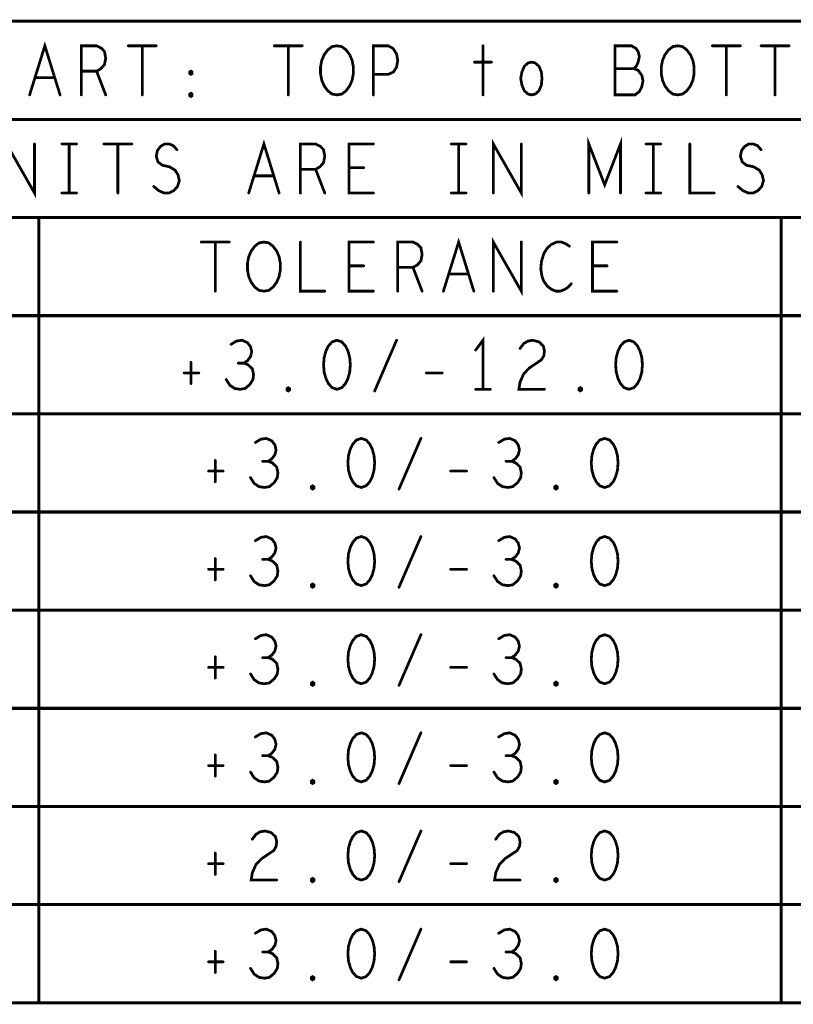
# Model space of a CAD drawing. Extents: x -1 to 10.1, y -2.5 to 8.
# Tile 18 of 38: x 2.3 to 4.3, y 5.5 to 8. Entities that reach past the tile are written whole.
import ezdxf

# ---------------------------------------------------------------- set-up
doc = ezdxf.new("R2010")
doc.units = 0
doc.layers.get('0').update_dxf_attribs({"color": 3, "linetype": 'CONTINUOUS'})

# ---------------------------------------------------------------- blocks, each defined once
blk = doc.blocks.new('PAD_R1')
at = {"const_width": 0.5}
blk.add_lwpolyline([(0.25, 0, 1), (-0.25, 0, 1)], format="xyb", close=True, dxfattribs=at)

msp = doc.modelspace()

# ---------------------------------------------------------------- linework, layer by layer
for points, const_width in [([(-0.451, 5.459), (-0.451, 7.959), (6.276, 7.959), (6.276, 5.459)], 0.008), ([(3.0985, 7.7715), (3.0861, 7.77358), (3.07525, 7.78191), (3.06595, 7.79442), (3.05975, 7.809), (3.05665, 7.82567), (3.05665, 7.84233), (3.05975, 7.859), (3.06595, 7.87358), (3.07525, 7.88608), (3.0861, 7.89442), (3.0985, 7.8965), (3.1109, 7.89442), (3.12175, 7.88608), (3.13105, 7.87358), (3.13725, 7.859), (3.14035, 7.84233), (3.14035, 7.82567), (3.13725, 7.809), (3.13105, 7.79442), (3.12175, 7.78191), (3.1109, 7.77358)], 0.007), ([(3.9665, 7.7715), (3.9541, 7.77358), (3.94325, 7.78191), (3.93395, 7.79442), (3.92775, 7.809), (3.92465, 7.82567), (3.92465, 7.84233), (3.92775, 7.859), (3.93395, 7.87358), (3.94325, 7.88608), (3.9541, 7.89442), (3.9665, 7.8965), (3.9789, 7.89442), (3.98975, 7.88608), (3.99905, 7.87358), (4.00525, 7.859), (4.00835, 7.84233), (4.00835, 7.82567), (4.00525, 7.809), (3.99905, 7.79442), (3.98975, 7.78191), (3.9789, 7.77358)], 0.007), ([(3.5945, 7.7715), (3.5852, 7.77358), (3.5759, 7.78191), (3.5697, 7.7965), (3.5666, 7.81317), (3.5697, 7.82983), (3.5759, 7.84442), (3.5852, 7.85275), (3.5945, 7.85483), (3.6038, 7.85275), (3.6131, 7.84442), (3.6193, 7.82983), (3.62085, 7.81317), (3.6193, 7.7965), (3.6131, 7.78191), (3.6038, 7.77358)], 0.007), ([(2.7265, 7.82358), (2.7234, 7.82567), (2.7234, 7.82983), (2.7265, 7.83192), (2.7296, 7.82983), (2.7296, 7.82567)], 0.007), ([(2.7265, 7.76733), (2.7234, 7.76942), (2.7234, 7.77358), (2.7265, 7.77567), (2.7296, 7.77358), (2.7296, 7.76942)], 0.007), ([(2.9125, 7.2715), (2.9001, 7.27358), (2.88925, 7.28191), (2.87995, 7.29442), (2.87375, 7.309), (2.87065, 7.32567), (2.87065, 7.34233), (2.87375, 7.359), (2.87995, 7.37358), (2.88925, 7.38608), (2.9001, 7.39442), (2.9125, 7.3965), (2.9249, 7.39442), (2.93575, 7.38608), (2.94505, 7.37358), (2.95125, 7.359), (2.95435, 7.34233), (2.95435, 7.32567), (2.95125, 7.309), (2.94505, 7.29442), (2.93575, 7.28191), (2.9249, 7.27358)], 0.007), ([(3.0985, 7.1465), (3.0861, 7.14233), (3.0768, 7.13192), (3.0706, 7.11942), (3.06595, 7.10275), (3.0644, 7.084), (3.06595, 7.06525), (3.0706, 7.04858), (3.0768, 7.03608), (3.0861, 7.02567), (3.0985, 7.0215), (3.1109, 7.02567), (3.1202, 7.03608), (3.1264, 7.04858), (3.13105, 7.06525), (3.1326, 7.084), (3.13105, 7.10275), (3.1264, 7.11942), (3.1202, 7.13192), (3.1109, 7.14233)], 0.007), ([(3.8425, 7.1465), (3.8301, 7.14233), (3.8208, 7.13192), (3.8146, 7.11942), (3.80995, 7.10275), (3.8084, 7.084), (3.80995, 7.06525), (3.8146, 7.04858), (3.8208, 7.03608), (3.8301, 7.02567), (3.8425, 7.0215), (3.8549, 7.02567), (3.8642, 7.03608), (3.8704, 7.04858), (3.87505, 7.06525), (3.8766, 7.084), (3.87505, 7.10275), (3.8704, 7.11942), (3.8642, 7.13192), (3.8549, 7.14233)], 0.007), ([(2.9745, 7.01733), (2.9714, 7.01942), (2.9714, 7.02358), (2.9745, 7.02567), (2.9776, 7.02358), (2.9776, 7.01942)], 0.007), ([(3.7185, 7.01733), (3.7154, 7.01942), (3.7154, 7.02358), (3.7185, 7.02567), (3.7216, 7.02358), (3.7216, 7.01942)], 0.007), ([(3.1605, 6.8965), (3.1481, 6.89233), (3.1388, 6.88192), (3.1326, 6.86942), (3.12795, 6.85275), (3.1264, 6.834), (3.12795, 6.81525), (3.1326, 6.79858), (3.1388, 6.78608), (3.1481, 6.77567), (3.1605, 6.7715), (3.1729, 6.77567), (3.1822, 6.78608), (3.1884, 6.79858), (3.19305, 6.81525), (3.1946, 6.834), (3.19305, 6.85275), (3.1884, 6.86942), (3.1822, 6.88192), (3.1729, 6.89233)], 0.007), ([(3.7805, 6.8965), (3.7681, 6.89233), (3.7588, 6.88192), (3.7526, 6.86942), (3.74795, 6.85275), (3.7464, 6.834), (3.74795, 6.81525), (3.7526, 6.79858), (3.7588, 6.78608), (3.7681, 6.77567), (3.7805, 6.7715), (3.7929, 6.77567), (3.8022, 6.78608), (3.8084, 6.79858), (3.81305, 6.81525), (3.8146, 6.834), (3.81305, 6.85275), (3.8084, 6.86942), (3.8022, 6.88192), (3.7929, 6.89233)], 0.007), ([(3.0365, 6.76733), (3.0334, 6.76942), (3.0334, 6.77358), (3.0365, 6.77567), (3.0396, 6.77358), (3.0396, 6.76942)], 0.007), ([(3.6565, 6.76733), (3.6534, 6.76942), (3.6534, 6.77358), (3.6565, 6.77567), (3.6596, 6.77358), (3.6596, 6.76942)], 0.007), ([(3.1605, 6.6465), (3.1481, 6.64233), (3.1388, 6.63192), (3.1326, 6.61942), (3.12795, 6.60275), (3.1264, 6.584), (3.12795, 6.56525), (3.1326, 6.54858), (3.1388, 6.53608), (3.1481, 6.52567), (3.1605, 6.5215), (3.1729, 6.52567), (3.1822, 6.53608), (3.1884, 6.54858), (3.19305, 6.56525), (3.1946, 6.584), (3.19305, 6.60275), (3.1884, 6.61942), (3.1822, 6.63192), (3.1729, 6.64233)], 0.007), ([(3.7805, 6.6465), (3.7681, 6.64233), (3.7588, 6.63192), (3.7526, 6.61942), (3.74795, 6.60275), (3.7464, 6.584), (3.74795, 6.56525), (3.7526, 6.54858), (3.7588, 6.53608), (3.7681, 6.52567), (3.7805, 6.5215), (3.7929, 6.52567), (3.8022, 6.53608), (3.8084, 6.54858), (3.81305, 6.56525), (3.8146, 6.584), (3.81305, 6.60275), (3.8084, 6.61942), (3.8022, 6.63192), (3.7929, 6.64233)], 0.007), ([(3.0365, 6.51733), (3.0334, 6.51942), (3.0334, 6.52358), (3.0365, 6.52567), (3.0396, 6.52358), (3.0396, 6.51942)], 0.007), ([(3.6565, 6.51733), (3.6534, 6.51942), (3.6534, 6.52358), (3.6565, 6.52567), (3.6596, 6.52358), (3.6596, 6.51942)], 0.007), ([(3.1605, 6.3965), (3.1481, 6.39233), (3.1388, 6.38192), (3.1326, 6.36942), (3.12795, 6.35275), (3.1264, 6.334), (3.12795, 6.31525), (3.1326, 6.29858), (3.1388, 6.28608), (3.1481, 6.27567), (3.1605, 6.2715), (3.1729, 6.27567), (3.1822, 6.28608), (3.1884, 6.29858), (3.19305, 6.31525), (3.1946, 6.334), (3.19305, 6.35275), (3.1884, 6.36942), (3.1822, 6.38192), (3.1729, 6.39233)], 0.007), ([(3.7805, 6.3965), (3.7681, 6.39233), (3.7588, 6.38192), (3.7526, 6.36942), (3.74795, 6.35275), (3.7464, 6.334), (3.74795, 6.31525), (3.7526, 6.29858), (3.7588, 6.28608), (3.7681, 6.27567), (3.7805, 6.2715), (3.7929, 6.27567), (3.8022, 6.28608), (3.8084, 6.29858), (3.81305, 6.31525), (3.8146, 6.334), (3.81305, 6.35275), (3.8084, 6.36942), (3.8022, 6.38192), (3.7929, 6.39233)], 0.007), ([(3.0365, 6.26733), (3.0334, 6.26942), (3.0334, 6.27358), (3.0365, 6.27567), (3.0396, 6.27358), (3.0396, 6.26942)], 0.007), ([(3.6565, 6.26733), (3.6534, 6.26942), (3.6534, 6.27358), (3.6565, 6.27567), (3.6596, 6.27358), (3.6596, 6.26942)], 0.007), ([(3.1605, 6.1465), (3.1481, 6.14233), (3.1388, 6.13192), (3.1326, 6.11942), (3.12795, 6.10275), (3.1264, 6.084), (3.12795, 6.06525), (3.1326, 6.04858), (3.1388, 6.03608), (3.1481, 6.02567), (3.1605, 6.0215), (3.1729, 6.02567), (3.1822, 6.03608), (3.1884, 6.04858), (3.19305, 6.06525), (3.1946, 6.084), (3.19305, 6.10275), (3.1884, 6.11942), (3.1822, 6.13192), (3.1729, 6.14233)], 0.007), ([(3.7805, 6.1465), (3.7681, 6.14233), (3.7588, 6.13192), (3.7526, 6.11942), (3.74795, 6.10275), (3.7464, 6.084), (3.74795, 6.06525), (3.7526, 6.04858), (3.7588, 6.03608), (3.7681, 6.02567), (3.7805, 6.0215), (3.7929, 6.02567), (3.8022, 6.03608), (3.8084, 6.04858), (3.81305, 6.06525), (3.8146, 6.084), (3.81305, 6.10275), (3.8084, 6.11942), (3.8022, 6.13192), (3.7929, 6.14233)], 0.007), ([(3.0365, 6.01733), (3.0334, 6.01942), (3.0334, 6.02358), (3.0365, 6.02567), (3.0396, 6.02358), (3.0396, 6.01942)], 0.007), ([(3.6565, 6.01733), (3.6534, 6.01942), (3.6534, 6.02358), (3.6565, 6.02567), (3.6596, 6.02358), (3.6596, 6.01942)], 0.007), ([(3.1605, 5.8965), (3.1481, 5.89233), (3.1388, 5.88192), (3.1326, 5.86942), (3.12795, 5.85275), (3.1264, 5.834), (3.12795, 5.81525), (3.1326, 5.79858), (3.1388, 5.78608), (3.1481, 5.77567), (3.1605, 5.7715), (3.1729, 5.77567), (3.1822, 5.78608), (3.1884, 5.79858), (3.19305, 5.81525), (3.1946, 5.834), (3.19305, 5.85275), (3.1884, 5.86942), (3.1822, 5.88192), (3.1729, 5.89233)], 0.007), ([(3.7805, 5.8965), (3.7681, 5.89233), (3.7588, 5.88192), (3.7526, 5.86942), (3.74795, 5.85275), (3.7464, 5.834), (3.74795, 5.81525), (3.7526, 5.79858), (3.7588, 5.78608), (3.7681, 5.77567), (3.7805, 5.7715), (3.7929, 5.77567), (3.8022, 5.78608), (3.8084, 5.79858), (3.81305, 5.81525), (3.8146, 5.834), (3.81305, 5.85275), (3.8084, 5.86942), (3.8022, 5.88192), (3.7929, 5.89233)], 0.007), ([(3.0365, 5.76733), (3.0334, 5.76942), (3.0334, 5.77358), (3.0365, 5.77567), (3.0396, 5.77358), (3.0396, 5.76942)], 0.007), ([(3.6565, 5.76733), (3.6534, 5.76942), (3.6534, 5.77358), (3.6565, 5.77567), (3.6596, 5.77358), (3.6596, 5.76942)], 0.007), ([(3.1605, 5.6465), (3.1481, 5.64233), (3.1388, 5.63192), (3.1326, 5.61942), (3.12795, 5.60275), (3.1264, 5.584), (3.12795, 5.56525), (3.1326, 5.54858), (3.1388, 5.53608), (3.1481, 5.52567), (3.1605, 5.5215), (3.1729, 5.52567), (3.1822, 5.53608), (3.1884, 5.54858), (3.19305, 5.56525), (3.1946, 5.584), (3.19305, 5.60275), (3.1884, 5.61942), (3.1822, 5.63192), (3.1729, 5.64233)], 0.007), ([(3.7805, 5.6465), (3.7681, 5.64233), (3.7588, 5.63192), (3.7526, 5.61942), (3.74795, 5.60275), (3.7464, 5.584), (3.74795, 5.56525), (3.7526, 5.54858), (3.7588, 5.53608), (3.7681, 5.52567), (3.7805, 5.5215), (3.7929, 5.52567), (3.8022, 5.53608), (3.8084, 5.54858), (3.81305, 5.56525), (3.8146, 5.584), (3.81305, 5.60275), (3.8084, 5.61942), (3.8022, 5.63192), (3.7929, 5.64233)], 0.007), ([(3.0365, 5.51733), (3.0334, 5.51942), (3.0334, 5.52358), (3.0365, 5.52567), (3.0396, 5.52358), (3.0396, 5.51942)], 0.007), ([(3.6565, 5.51733), (3.6534, 5.51942), (3.6534, 5.52358), (3.6565, 5.52567), (3.6596, 5.52358), (3.6596, 5.51942)], 0.007)]:
    msp.add_lwpolyline(points, close=True, dxfattribs=dict(const_width=const_width))
for points, const_width in [([(2.31575, 7.7715), (2.3545, 7.8965), (2.39325, 7.7715)], 0.007), ([(2.4475, 7.7715), (2.4475, 7.8965), (2.48625, 7.8965), (2.49865, 7.89025), (2.5064, 7.88192), (2.5095, 7.86525), (2.5064, 7.84858), (2.4971, 7.83817), (2.48625, 7.83192), (2.4475, 7.83192)], 0.007), ([(2.56685, 7.8965), (2.63815, 7.8965)], 0.007), ([(2.6025, 7.8965), (2.6025, 7.7715)], 0.007), ([(2.93885, 7.8965), (3.01015, 7.8965)], 0.007), ([(2.9745, 7.8965), (2.9745, 7.7715)], 0.007), ([(3.1915, 7.7715), (3.1915, 7.8965), (3.2287, 7.8965), (3.2411, 7.89025), (3.2504, 7.87567), (3.2535, 7.859), (3.2504, 7.84233), (3.24265, 7.82983), (3.2287, 7.82358), (3.1915, 7.82358)], 0.007), ([(3.4705, 7.8965), (3.4705, 7.7715)], 0.007), ([(3.8549, 7.83817), (3.8611, 7.84442), (3.86575, 7.85483), (3.86885, 7.86942), (3.86575, 7.88192), (3.85955, 7.89025), (3.8487, 7.8965), (3.80685, 7.8965), (3.80685, 7.7715), (3.858, 7.7715), (3.86885, 7.77983), (3.87505, 7.79233), (3.87815, 7.80692), (3.87505, 7.8215), (3.86575, 7.834), (3.8549, 7.83817), (3.80685, 7.83817)], 0.007), ([(4.05485, 7.8965), (4.12615, 7.8965)], 0.007), ([(4.0905, 7.8965), (4.0905, 7.7715)], 0.007), ([(4.17885, 7.8965), (4.25015, 7.8965)], 0.007), ([(4.2145, 7.8965), (4.2145, 7.7715)], 0.007), ([(3.4488, 7.85483), (3.4922, 7.85483)], 0.007), ([(2.48625, 7.83192), (2.5095, 7.7715)], 0.007), ([(2.3793, 7.81525), (2.3297, 7.81525)], 0.007), ([(-0.451, 7.709), (6.276, 7.709)], 0.008), ([(2.25685, 7.5215), (2.25685, 7.6465), (2.32815, 7.5215), (2.32815, 7.6465)], 0.007), ([(2.3979, 7.6465), (2.4351, 7.6465)], 0.007), ([(2.4165, 7.6465), (2.4165, 7.5215)], 0.007), ([(2.50485, 7.6465), (2.57615, 7.6465)], 0.007), ([(2.5405, 7.6465), (2.5405, 7.5215)], 0.007), ([(2.63195, 7.53816), (2.64435, 7.52775), (2.6583, 7.5215), (2.6707, 7.5215), (2.6831, 7.52775), (2.6924, 7.53816), (2.69705, 7.55275), (2.69395, 7.56733), (2.6862, 7.57983), (2.67225, 7.58817), (2.65365, 7.59233), (2.6428, 7.60066), (2.63815, 7.61525), (2.64125, 7.62983), (2.649, 7.64025), (2.65985, 7.6465), (2.6707, 7.6465), (2.68155, 7.64233), (2.69085, 7.63192)], 0.007), ([(2.87375, 7.5215), (2.9125, 7.6465), (2.95125, 7.5215)], 0.007), ([(3.0055, 7.5215), (3.0055, 7.6465), (3.04425, 7.6465), (3.05665, 7.64025), (3.0644, 7.63192), (3.0675, 7.61525), (3.0644, 7.59858), (3.0551, 7.58817), (3.04425, 7.58192), (3.0055, 7.58192)], 0.007), ([(3.1915, 7.5215), (3.1295, 7.5215), (3.1295, 7.6465), (3.1915, 7.6465)], 0.007), ([(3.3899, 7.6465), (3.4271, 7.6465)], 0.007), ([(3.4085, 7.6465), (3.4085, 7.5215)], 0.007), ([(3.49685, 7.5215), (3.49685, 7.6465), (3.56815, 7.5215), (3.56815, 7.6465)], 0.007), ([(3.7402, 7.5215), (3.7402, 7.6465), (3.7805, 7.54233), (3.8208, 7.6465), (3.8208, 7.5215)], 0.007), ([(3.8859, 7.6465), (3.9231, 7.6465)], 0.007), ([(3.9045, 7.6465), (3.9045, 7.5215)], 0.007), ([(3.9975, 7.6465), (3.9975, 7.5215), (4.0595, 7.5215)], 0.007), ([(4.11995, 7.53816), (4.13235, 7.52775), (4.1463, 7.5215), (4.1587, 7.5215), (4.1711, 7.52775), (4.1804, 7.53816), (4.18505, 7.55275), (4.18195, 7.56733), (4.1742, 7.57983), (4.16025, 7.58817), (4.14165, 7.59233), (4.1308, 7.60066), (4.12615, 7.61525), (4.12925, 7.62983), (4.137, 7.64025), (4.14785, 7.6465), (4.1587, 7.6465), (4.16955, 7.64233), (4.17885, 7.63192)], 0.007), ([(3.04425, 7.58192), (3.0675, 7.5215)], 0.007), ([(3.1667, 7.58608), (3.1295, 7.58608)], 0.007), ([(2.9373, 7.56525), (2.8877, 7.56525)], 0.007), ([(2.3979, 7.5215), (2.4351, 7.5215)], 0.007), ([(3.3899, 7.5215), (3.4271, 7.5215)], 0.007), ([(3.8859, 7.5215), (3.9231, 7.5215)], 0.007), ([(-0.451, 7.459), (6.276, 7.459)], 0.008), ([(2.339, 7.459), (2.339, 5.459)], 0.008), ([(4.23, 7.459), (4.23, 5.459)], 0.008), ([(2.75285, 7.3965), (2.82415, 7.3965)], 0.007), ([(2.7885, 7.3965), (2.7885, 7.2715)], 0.007), ([(3.0055, 7.3965), (3.0055, 7.2715), (3.0675, 7.2715)], 0.007), ([(3.1915, 7.2715), (3.1295, 7.2715), (3.1295, 7.3965), (3.1915, 7.3965)], 0.007), ([(3.2535, 7.2715), (3.2535, 7.3965), (3.29225, 7.3965), (3.30465, 7.39025), (3.3124, 7.38192), (3.3155, 7.36525), (3.3124, 7.34858), (3.3031, 7.33817), (3.29225, 7.33192), (3.2535, 7.33192)], 0.007), ([(3.36975, 7.2715), (3.4085, 7.3965), (3.44725, 7.2715)], 0.007), ([(3.49685, 7.2715), (3.49685, 7.3965), (3.56815, 7.2715), (3.56815, 7.3965)], 0.007), ([(3.6906, 7.38608), (3.6813, 7.39233), (3.67045, 7.3965), (3.65805, 7.3965), (3.6441, 7.39025), (3.63325, 7.37983), (3.6255, 7.36733), (3.6193, 7.3465), (3.61775, 7.32775), (3.62085, 7.309), (3.6255, 7.2965), (3.6348, 7.284), (3.64565, 7.27567), (3.6565, 7.2715), (3.66735, 7.2715), (3.6782, 7.27567), (3.6875, 7.28191), (3.69525, 7.29025)], 0.007), ([(3.8115, 7.2715), (3.7495, 7.2715), (3.7495, 7.3965), (3.8115, 7.3965)], 0.007), ([(3.1667, 7.33608), (3.1295, 7.33608)], 0.007), ([(3.29225, 7.33192), (3.3155, 7.2715)], 0.007), ([(3.7867, 7.33608), (3.7495, 7.33608)], 0.007), ([(3.4333, 7.31525), (3.3837, 7.31525)], 0.007), ([(-0.451, 7.209), (6.276, 7.209)], 0.008), ([(2.86135, 7.08817), (2.87065, 7.09442), (2.8784, 7.10483), (2.8815, 7.11733), (2.8784, 7.12983), (2.87065, 7.14025), (2.8567, 7.1465), (2.84275, 7.14442), (2.8288, 7.13608)], 0.007), ([(3.1946, 7.01733), (3.2504, 7.1465)], 0.007), ([(3.4705, 7.0215), (3.4705, 7.1465), (3.4519, 7.1215)], 0.007), ([(3.56505, 7.12567), (3.57435, 7.13816), (3.5852, 7.14442), (3.5976, 7.1465), (3.6131, 7.14233), (3.62395, 7.13192), (3.62705, 7.11942), (3.6255, 7.10691), (3.6193, 7.0965), (3.5883, 7.07567), (3.57435, 7.06108), (3.56505, 7.04025), (3.56195, 7.0215), (3.62705, 7.0215)], 0.007), ([(2.7265, 7.09025), (2.7265, 7.03608)], 0.007), ([(2.8164, 7.0465), (2.8257, 7.03191), (2.8381, 7.02358), (2.85205, 7.0215), (2.86445, 7.02358), (2.87685, 7.034), (2.8846, 7.0465), (2.88615, 7.059), (2.88305, 7.07358), (2.8722, 7.084), (2.86135, 7.08817), (2.8474, 7.08817)], 0.007), ([(2.70945, 7.06317), (2.74665, 7.06317)], 0.007), ([(3.32635, 7.06317), (3.36665, 7.06317)], 0.007), ([(3.4519, 7.0215), (3.4891, 7.0215)], 0.007), ([(-0.451, 6.959), (6.276, 6.959)], 0.008), ([(2.92335, 6.83817), (2.93265, 6.84442), (2.9404, 6.85483), (2.9435, 6.86733), (2.9404, 6.87983), (2.93265, 6.89025), (2.9187, 6.8965), (2.90475, 6.89442), (2.8908, 6.88608)], 0.007), ([(3.2566, 6.76733), (3.3124, 6.8965)], 0.007), ([(3.54335, 6.83817), (3.55265, 6.84442), (3.5604, 6.85483), (3.5635, 6.86733), (3.5604, 6.87983), (3.55265, 6.89025), (3.5387, 6.8965), (3.52475, 6.89442), (3.5108, 6.88608)], 0.007), ([(2.7885, 6.84025), (2.7885, 6.78608)], 0.007), ([(2.8784, 6.7965), (2.8877, 6.78191), (2.9001, 6.77358), (2.91405, 6.7715), (2.92645, 6.77358), (2.93885, 6.784), (2.9466, 6.7965), (2.94815, 6.809), (2.94505, 6.82358), (2.9342, 6.834), (2.92335, 6.83817), (2.9094, 6.83817)], 0.007), ([(3.4984, 6.7965), (3.5077, 6.78191), (3.5201, 6.77358), (3.53405, 6.7715), (3.54645, 6.77358), (3.55885, 6.784), (3.5666, 6.7965), (3.56815, 6.809), (3.56505, 6.82358), (3.5542, 6.834), (3.54335, 6.83817), (3.5294, 6.83817)], 0.007), ([(2.77145, 6.81317), (2.80865, 6.81317)], 0.007), ([(3.38835, 6.81317), (3.42865, 6.81317)], 0.007), ([(-0.451, 6.709), (6.276, 6.709)], 0.008), ([(2.92335, 6.58817), (2.93265, 6.59442), (2.9404, 6.60483), (2.9435, 6.61733), (2.9404, 6.62983), (2.93265, 6.64025), (2.9187, 6.6465), (2.90475, 6.64442), (2.8908, 6.63608)], 0.007), ([(3.2566, 6.51733), (3.3124, 6.6465)], 0.007), ([(3.54335, 6.58817), (3.55265, 6.59442), (3.5604, 6.60483), (3.5635, 6.61733), (3.5604, 6.62983), (3.55265, 6.64025), (3.5387, 6.6465), (3.52475, 6.64442), (3.5108, 6.63608)], 0.007), ([(2.7885, 6.59025), (2.7885, 6.53608)], 0.007), ([(2.8784, 6.5465), (2.8877, 6.53191), (2.9001, 6.52358), (2.91405, 6.5215), (2.92645, 6.52358), (2.93885, 6.534), (2.9466, 6.5465), (2.94815, 6.559), (2.94505, 6.57358), (2.9342, 6.584), (2.92335, 6.58817), (2.9094, 6.58817)], 0.007), ([(3.4984, 6.5465), (3.5077, 6.53191), (3.5201, 6.52358), (3.53405, 6.5215), (3.54645, 6.52358), (3.55885, 6.534), (3.5666, 6.5465), (3.56815, 6.559), (3.56505, 6.57358), (3.5542, 6.584), (3.54335, 6.58817), (3.5294, 6.58817)], 0.007), ([(2.77145, 6.56317), (2.80865, 6.56317)], 0.007), ([(3.38835, 6.56317), (3.42865, 6.56317)], 0.007), ([(-0.451, 6.459), (6.276, 6.459)], 0.008), ([(2.92335, 6.33817), (2.93265, 6.34442), (2.9404, 6.35483), (2.9435, 6.36733), (2.9404, 6.37983), (2.93265, 6.39025), (2.9187, 6.3965), (2.90475, 6.39442), (2.8908, 6.38608)], 0.007), ([(3.2566, 6.26733), (3.3124, 6.3965)], 0.007), ([(3.54335, 6.33817), (3.55265, 6.34442), (3.5604, 6.35483), (3.5635, 6.36733), (3.5604, 6.37983), (3.55265, 6.39025), (3.5387, 6.3965), (3.52475, 6.39442), (3.5108, 6.38608)], 0.007), ([(2.7885, 6.34025), (2.7885, 6.28608)], 0.007), ([(2.8784, 6.2965), (2.8877, 6.28191), (2.9001, 6.27358), (2.91405, 6.2715), (2.92645, 6.27358), (2.93885, 6.284), (2.9466, 6.2965), (2.94815, 6.309), (2.94505, 6.32358), (2.9342, 6.334), (2.92335, 6.33817), (2.9094, 6.33817)], 0.007), ([(3.4984, 6.2965), (3.5077, 6.28191), (3.5201, 6.27358), (3.53405, 6.2715), (3.54645, 6.27358), (3.55885, 6.284), (3.5666, 6.2965), (3.56815, 6.309), (3.56505, 6.32358), (3.5542, 6.334), (3.54335, 6.33817), (3.5294, 6.33817)], 0.007), ([(2.77145, 6.31317), (2.80865, 6.31317)], 0.007), ([(3.38835, 6.31317), (3.42865, 6.31317)], 0.007), ([(-0.451, 6.209), (6.276, 6.209)], 0.008), ([(2.92335, 6.08817), (2.93265, 6.09442), (2.9404, 6.10483), (2.9435, 6.11733), (2.9404, 6.12983), (2.93265, 6.14025), (2.9187, 6.1465), (2.90475, 6.14442), (2.8908, 6.13608)], 0.007), ([(3.2566, 6.01733), (3.3124, 6.1465)], 0.007), ([(3.54335, 6.08817), (3.55265, 6.09442), (3.5604, 6.10483), (3.5635, 6.11733), (3.5604, 6.12983), (3.55265, 6.14025), (3.5387, 6.1465), (3.52475, 6.14442), (3.5108, 6.13608)], 0.007), ([(2.7885, 6.09025), (2.7885, 6.03608)], 0.007), ([(2.8784, 6.0465), (2.8877, 6.03191), (2.9001, 6.02358), (2.91405, 6.0215), (2.92645, 6.02358), (2.93885, 6.034), (2.9466, 6.0465), (2.94815, 6.059), (2.94505, 6.07358), (2.9342, 6.084), (2.92335, 6.08817), (2.9094, 6.08817)], 0.007), ([(3.4984, 6.0465), (3.5077, 6.03191), (3.5201, 6.02358), (3.53405, 6.0215), (3.54645, 6.02358), (3.55885, 6.034), (3.5666, 6.0465), (3.56815, 6.059), (3.56505, 6.07358), (3.5542, 6.084), (3.54335, 6.08817), (3.5294, 6.08817)], 0.007), ([(2.77145, 6.06317), (2.80865, 6.06317)], 0.007), ([(3.38835, 6.06317), (3.42865, 6.06317)], 0.007), ([(-0.451, 5.959), (6.276, 5.959)], 0.008), ([(2.88305, 5.87567), (2.89235, 5.88816), (2.9032, 5.89442), (2.9156, 5.8965), (2.9311, 5.89233), (2.94195, 5.88192), (2.94505, 5.86942), (2.9435, 5.85691), (2.9373, 5.8465), (2.9063, 5.82567), (2.89235, 5.81108), (2.88305, 5.79025), (2.87995, 5.7715), (2.94505, 5.7715)], 0.007), ([(3.2566, 5.76733), (3.3124, 5.8965)], 0.007), ([(3.50305, 5.87567), (3.51235, 5.88816), (3.5232, 5.89442), (3.5356, 5.8965), (3.5511, 5.89233), (3.56195, 5.88192), (3.56505, 5.86942), (3.5635, 5.85691), (3.5573, 5.8465), (3.5263, 5.82567), (3.51235, 5.81108), (3.50305, 5.79025), (3.49995, 5.7715), (3.56505, 5.7715)], 0.007), ([(2.7885, 5.84025), (2.7885, 5.78608)], 0.007), ([(2.77145, 5.81317), (2.80865, 5.81317)], 0.007), ([(3.38835, 5.81317), (3.42865, 5.81317)], 0.007), ([(-0.451, 5.709), (6.276, 5.709)], 0.008), ([(2.92335, 5.58817), (2.93265, 5.59442), (2.9404, 5.60483), (2.9435, 5.61733), (2.9404, 5.62983), (2.93265, 5.64025), (2.9187, 5.6465), (2.90475, 5.64442), (2.8908, 5.63608)], 0.007), ([(3.2566, 5.51733), (3.3124, 5.6465)], 0.007), ([(3.54335, 5.58817), (3.55265, 5.59442), (3.5604, 5.60483), (3.5635, 5.61733), (3.5604, 5.62983), (3.55265, 5.64025), (3.5387, 5.6465), (3.52475, 5.64442), (3.5108, 5.63608)], 0.007), ([(2.7885, 5.59025), (2.7885, 5.53608)], 0.007), ([(2.8784, 5.5465), (2.8877, 5.53191), (2.9001, 5.52358), (2.91405, 5.5215), (2.92645, 5.52358), (2.93885, 5.534), (2.9466, 5.5465), (2.94815, 5.559), (2.94505, 5.57358), (2.9342, 5.584), (2.92335, 5.58817), (2.9094, 5.58817)], 0.007), ([(3.4984, 5.5465), (3.5077, 5.53191), (3.5201, 5.52358), (3.53405, 5.5215), (3.54645, 5.52358), (3.55885, 5.534), (3.5666, 5.5465), (3.56815, 5.559), (3.56505, 5.57358), (3.5542, 5.584), (3.54335, 5.58817), (3.5294, 5.58817)], 0.007), ([(2.77145, 5.56317), (2.80865, 5.56317)], 0.007), ([(3.38835, 5.56317), (3.42865, 5.56317)], 0.007)]:
    msp.add_lwpolyline(points, dxfattribs=dict(const_width=const_width))

# ---------------------------------------------------------------- block references
for p, xscale, yscale in [((2.56685, 7.8965), 0.007, 0.007), ((2.6025, 7.8965), 0.007, 0.007), ((2.63815, 7.8965), 0.007, 0.007), ((2.93885, 7.8965), 0.007, 0.007), ((2.9745, 7.8965), 0.007, 0.007), ((3.01015, 7.8965), 0.007, 0.007), ((3.4705, 7.8965), 0.007, 0.007), ((4.05485, 7.8965), 0.007, 0.007), ((4.0905, 7.8965), 0.007, 0.007), ((4.12615, 7.8965), 0.007, 0.007), ((4.17885, 7.8965), 0.007, 0.007), ((4.2145, 7.8965), 0.007, 0.007), ((4.25015, 7.8965), 0.007, 0.007), ((3.4488, 7.85483), 0.007, 0.007), ((3.4922, 7.85483), 0.007, 0.007), ((2.4475, 7.83192), 0.007, 0.007), ((2.48625, 7.83192), 0.007, 0.007), ((3.1915, 7.82358), 0.007, 0.007), ((3.80685, 7.83817), 0.007, 0.007), ((3.8549, 7.83817), 0.007, 0.007), ((2.3297, 7.81525), 0.007, 0.007), ((2.3793, 7.81525), 0.007, 0.007), ((2.31575, 7.7715), 0.007, 0.007), ((2.39325, 7.7715), 0.007, 0.007), ((2.4475, 7.7715), 0.007, 0.007), ((2.5095, 7.7715), 0.007, 0.007), ((2.6025, 7.7715), 0.007, 0.007), ((2.9745, 7.7715), 0.007, 0.007), ((3.1915, 7.7715), 0.007, 0.007), ((3.4705, 7.7715), 0.007, 0.007), ((4.0905, 7.7715), 0.007, 0.007), ((4.2145, 7.7715), 0.007, 0.007), ((2.32815, 7.6465), 0.007, 0.007), ((2.3979, 7.6465), 0.007, 0.007), ((2.4165, 7.6465), 0.007, 0.007), ((2.4351, 7.6465), 0.007, 0.007), ((2.50485, 7.6465), 0.007, 0.007), ((2.5405, 7.6465), 0.007, 0.007), ((2.57615, 7.6465), 0.007, 0.007), ((3.1915, 7.6465), 0.007, 0.007), ((3.3899, 7.6465), 0.007, 0.007), ((3.4085, 7.6465), 0.007, 0.007), ((3.4271, 7.6465), 0.007, 0.007), ((3.56815, 7.6465), 0.007, 0.007), ((3.8859, 7.6465), 0.007, 0.007), ((3.9045, 7.6465), 0.007, 0.007), ((3.9231, 7.6465), 0.007, 0.007), ((3.9975, 7.6465), 0.007, 0.007), ((2.69085, 7.63192), 0.007, 0.007), ((4.17885, 7.63192), 0.007, 0.007), ((3.0055, 7.58192), 0.007, 0.007), ((3.04425, 7.58192), 0.007, 0.007), ((3.1295, 7.58608), 0.007, 0.007), ((3.1667, 7.58608), 0.007, 0.007), ((2.8877, 7.56525), 0.007, 0.007), ((2.9373, 7.56525), 0.007, 0.007), ((2.3979, 7.5215), 0.007, 0.007), ((2.4165, 7.5215), 0.007, 0.007), ((2.4351, 7.5215), 0.007, 0.007), ((2.5405, 7.5215), 0.007, 0.007), ((2.63195, 7.53816), 0.007, 0.007), ((2.87375, 7.5215), 0.007, 0.007), ((2.95125, 7.5215), 0.007, 0.007), ((3.0055, 7.5215), 0.007, 0.007), ((3.0675, 7.5215), 0.007, 0.007), ((3.1915, 7.5215), 0.007, 0.007), ((3.3899, 7.5215), 0.007, 0.007), ((3.4085, 7.5215), 0.007, 0.007), ((3.4271, 7.5215), 0.007, 0.007), ((3.49685, 7.5215), 0.007, 0.007), ((3.7402, 7.5215), 0.007, 0.007), ((3.8208, 7.5215), 0.007, 0.007), ((3.8859, 7.5215), 0.007, 0.007), ((3.9045, 7.5215), 0.007, 0.007), ((3.9231, 7.5215), 0.007, 0.007), ((4.0595, 7.5215), 0.007, 0.007), ((4.11995, 7.53816), 0.007, 0.007), ((2.339, 7.459), 0.008, 0.008), ((4.23, 7.459), 0.008, 0.008), ((2.75285, 7.3965), 0.007, 0.007), ((2.7885, 7.3965), 0.007, 0.007), ((2.82415, 7.3965), 0.007, 0.007), ((3.0055, 7.3965), 0.007, 0.007), ((3.1915, 7.3965), 0.007, 0.007), ((3.56815, 7.3965), 0.007, 0.007), ((3.8115, 7.3965), 0.007, 0.007), ((3.6906, 7.38608), 0.007, 0.007), ((3.1295, 7.33608), 0.007, 0.007), ((3.1667, 7.33608), 0.007, 0.007), ((3.2535, 7.33192), 0.007, 0.007), ((3.29225, 7.33192), 0.007, 0.007), ((3.7495, 7.33608), 0.007, 0.007), ((3.7867, 7.33608), 0.007, 0.007), ((3.3837, 7.31525), 0.007, 0.007), ((3.4333, 7.31525), 0.007, 0.007), ((2.7885, 7.2715), 0.007, 0.007), ((3.0675, 7.2715), 0.007, 0.007), ((3.1915, 7.2715), 0.007, 0.007), ((3.2535, 7.2715), 0.007, 0.007), ((3.3155, 7.2715), 0.007, 0.007), ((3.36975, 7.2715), 0.007, 0.007), ((3.44725, 7.2715), 0.007, 0.007), ((3.49685, 7.2715), 0.007, 0.007), ((3.69525, 7.29025), 0.007, 0.007), ((3.8115, 7.2715), 0.007, 0.007), ((3.2504, 7.1465), 0.007, 0.007), ((2.8288, 7.13608), 0.007, 0.007), ((3.4519, 7.1215), 0.007, 0.007), ((3.56505, 7.12567), 0.007, 0.007), ((2.7265, 7.09025), 0.007, 0.007), ((2.8474, 7.08817), 0.007, 0.007), ((2.86135, 7.08817), 0.007, 0.007), ((2.70945, 7.06317), 0.007, 0.007), ((2.74665, 7.06317), 0.007, 0.007), ((2.8164, 7.0465), 0.007, 0.007), ((3.32635, 7.06317), 0.007, 0.007), ((3.36665, 7.06317), 0.007, 0.007), ((2.7265, 7.03608), 0.007, 0.007), ((3.4519, 7.0215), 0.007, 0.007), ((3.4705, 7.0215), 0.007, 0.007), ((3.4891, 7.0215), 0.007, 0.007), ((3.62705, 7.0215), 0.007, 0.007), ((3.1946, 7.01733), 0.007, 0.007), ((3.3124, 6.8965), 0.007, 0.007), ((2.8908, 6.88608), 0.007, 0.007), ((3.5108, 6.88608), 0.007, 0.007), ((2.7885, 6.84025), 0.007, 0.007), ((2.9094, 6.83817), 0.007, 0.007), ((2.92335, 6.83817), 0.007, 0.007), ((3.5294, 6.83817), 0.007, 0.007), ((3.54335, 6.83817), 0.007, 0.007), ((2.77145, 6.81317), 0.007, 0.007), ((2.80865, 6.81317), 0.007, 0.007), ((2.8784, 6.7965), 0.007, 0.007), ((3.38835, 6.81317), 0.007, 0.007), ((3.42865, 6.81317), 0.007, 0.007), ((3.4984, 6.7965), 0.007, 0.007), ((2.7885, 6.78608), 0.007, 0.007), ((3.2566, 6.76733), 0.007, 0.007), ((3.3124, 6.6465), 0.007, 0.007), ((2.8908, 6.63608), 0.007, 0.007), ((3.5108, 6.63608), 0.007, 0.007), ((2.7885, 6.59025), 0.007, 0.007), ((2.9094, 6.58817), 0.007, 0.007), ((2.92335, 6.58817), 0.007, 0.007), ((3.5294, 6.58817), 0.007, 0.007), ((3.54335, 6.58817), 0.007, 0.007), ((2.77145, 6.56317), 0.007, 0.007), ((2.80865, 6.56317), 0.007, 0.007), ((2.8784, 6.5465), 0.007, 0.007), ((3.38835, 6.56317), 0.007, 0.007), ((3.42865, 6.56317), 0.007, 0.007), ((3.4984, 6.5465), 0.007, 0.007), ((2.7885, 6.53608), 0.007, 0.007), ((3.2566, 6.51733), 0.007, 0.007), ((3.3124, 6.3965), 0.007, 0.007), ((2.8908, 6.38608), 0.007, 0.007), ((3.5108, 6.38608), 0.007, 0.007), ((2.7885, 6.34025), 0.007, 0.007), ((2.9094, 6.33817), 0.007, 0.007), ((2.92335, 6.33817), 0.007, 0.007), ((3.5294, 6.33817), 0.007, 0.007), ((3.54335, 6.33817), 0.007, 0.007), ((2.77145, 6.31317), 0.007, 0.007), ((2.80865, 6.31317), 0.007, 0.007), ((2.8784, 6.2965), 0.007, 0.007), ((3.38835, 6.31317), 0.007, 0.007), ((3.42865, 6.31317), 0.007, 0.007), ((3.4984, 6.2965), 0.007, 0.007), ((2.7885, 6.28608), 0.007, 0.007), ((3.2566, 6.26733), 0.007, 0.007), ((3.3124, 6.1465), 0.007, 0.007), ((2.8908, 6.13608), 0.007, 0.007), ((3.5108, 6.13608), 0.007, 0.007), ((2.7885, 6.09025), 0.007, 0.007), ((2.9094, 6.08817), 0.007, 0.007), ((2.92335, 6.08817), 0.007, 0.007), ((3.5294, 6.08817), 0.007, 0.007), ((3.54335, 6.08817), 0.007, 0.007), ((2.77145, 6.06317), 0.007, 0.007), ((2.80865, 6.06317), 0.007, 0.007), ((2.8784, 6.0465), 0.007, 0.007), ((3.38835, 6.06317), 0.007, 0.007), ((3.42865, 6.06317), 0.007, 0.007), ((3.4984, 6.0465), 0.007, 0.007), ((2.7885, 6.03608), 0.007, 0.007), ((3.2566, 6.01733), 0.007, 0.007), ((3.3124, 5.8965), 0.007, 0.007), ((2.88305, 5.87567), 0.007, 0.007), ((3.50305, 5.87567), 0.007, 0.007), ((2.7885, 5.84025), 0.007, 0.007), ((2.77145, 5.81317), 0.007, 0.007), ((2.80865, 5.81317), 0.007, 0.007), ((3.38835, 5.81317), 0.007, 0.007), ((3.42865, 5.81317), 0.007, 0.007), ((2.7885, 5.78608), 0.007, 0.007), ((2.94505, 5.7715), 0.007, 0.007), ((3.2566, 5.76733), 0.007, 0.007), ((3.56505, 5.7715), 0.007, 0.007), ((3.3124, 5.6465), 0.007, 0.007), ((2.8908, 5.63608), 0.007, 0.007), ((3.5108, 5.63608), 0.007, 0.007), ((2.7885, 5.59025), 0.007, 0.007), ((2.9094, 5.58817), 0.007, 0.007), ((2.92335, 5.58817), 0.007, 0.007), ((3.5294, 5.58817), 0.007, 0.007), ((3.54335, 5.58817), 0.007, 0.007), ((2.77145, 5.56317), 0.007, 0.007), ((2.80865, 5.56317), 0.007, 0.007), ((2.8784, 5.5465), 0.007, 0.007), ((3.38835, 5.56317), 0.007, 0.007), ((3.42865, 5.56317), 0.007, 0.007), ((3.4984, 5.5465), 0.007, 0.007), ((2.7885, 5.53608), 0.007, 0.007), ((3.2566, 5.51733), 0.007, 0.007), ((2.339, 5.459), 0.008, 0.008), ((4.23, 5.459), 0.008, 0.008)]:
    msp.add_blockref('PAD_R1', p, dxfattribs=dict(xscale=xscale, yscale=yscale))

doc.saveas('drawing.dxf')
